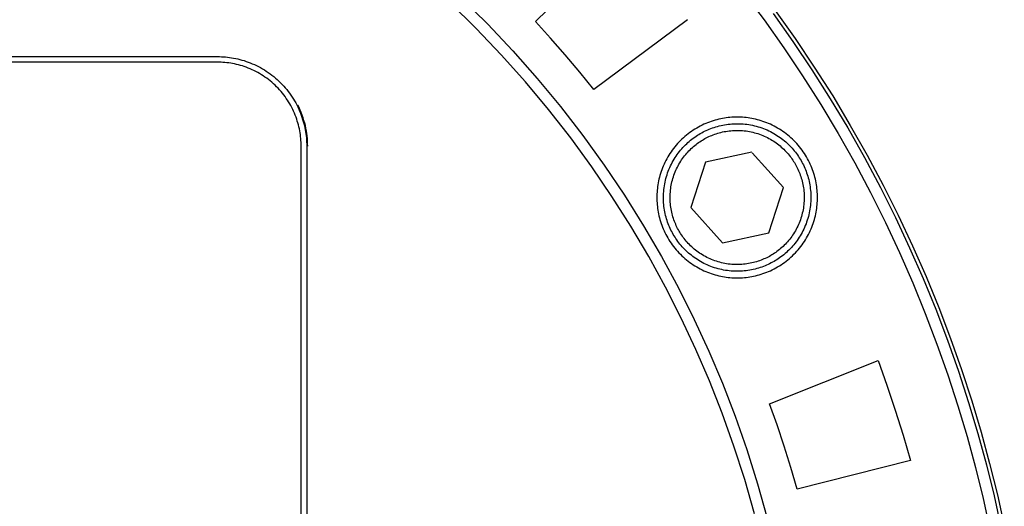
# Model space of a CAD drawing. Header units: millimetres. Extents: x 129 to 629, y 1269 to 1769.
# Tile 81 of 87: x 535 to 579, y 1442 to 1464. Entities that reach past the tile are written whole.
import ezdxf

# ---------------------------------------------------------------- set-up
doc = ezdxf.new("R2010")
doc.units = ezdxf.units.MM
doc.layers.add('ROXX_B.FLEX mini', color=7, linetype='Continuous', true_color=0x000000)

msp = doc.modelspace()

# ---------------------------------------------------------------- linework, layer by layer
at = {"layer": 'ROXX_B.FLEX mini', "color": 18, "lineweight": -3, "true_color": 0x000000}
for points in [[(558.04, 1463.693), (561.784, 1467.344)], [(567.352, 1464.98), (568.266, 1463.758), (569.147, 1462.516), (569.994, 1461.254), (570.806, 1459.974), (571.582, 1458.678), (572.324, 1457.367), (573.029, 1456.043), (573.698, 1454.706), (574.33, 1453.358), (574.926, 1452.002), (575.485, 1450.637), (576.008, 1449.266), (576.493, 1447.89), (576.943, 1446.511), (577.356, 1445.129), (577.733, 1443.746), (578.075, 1442.364), (578.381, 1440.983)], [(567.839, 1441.682), (567.401, 1443.204), (566.918, 1444.701), (566.39, 1446.173), (565.821, 1447.616), (565.211, 1449.029), (564.558, 1450.423), (563.855, 1451.806), (563.104, 1453.177), (562.304, 1454.532), (561.455, 1455.87), (560.559, 1457.187), (559.615, 1458.481), (558.625, 1459.75), (557.589, 1460.992), (556.508, 1462.203), (555.385, 1463.382), (554.22, 1464.526)], [(554.706, 1464.753), (555.885, 1463.586), (557.022, 1462.383), (558.114, 1461.147), (559.161, 1459.881), (560.161, 1458.586), (561.114, 1457.266), (562.017, 1455.923), (562.872, 1454.56), (563.677, 1453.178), (564.432, 1451.782), (565.138, 1450.372), (565.793, 1448.953), (566.402, 1447.514), (566.971, 1446.045), (567.497, 1444.548), (567.977, 1443.024), (568.412, 1441.476)], [(568.67, 1464.052), (569.558, 1462.799), (570.412, 1461.527), (571.231, 1460.237), (572.014, 1458.93), (572.762, 1457.608), (573.473, 1456.272), (574.148, 1454.924), (574.785, 1453.565), (575.386, 1452.197), (575.95, 1450.821), (576.477, 1449.438), (576.967, 1448.051), (577.42, 1446.66), (577.837, 1445.266), (578.217, 1443.872), (578.562, 1442.478), (578.87, 1441.086)], [(560.646, 1460.642), (560.017, 1461.424), (559.373, 1462.193), (558.714, 1462.95), (558.04, 1463.693)], [(564.837, 1463.768), (560.646, 1460.642)], [(496.798, 1462.12), (543.798, 1462.12)], [(543.798, 1461.87), (496.798, 1461.87)], [(543.798, 1462.12), (543.887, 1462.119), (543.977, 1462.116), (544.067, 1462.111), (544.158, 1462.104), (544.249, 1462.095), (544.341, 1462.083), (544.434, 1462.069), (544.526, 1462.053), (544.619, 1462.035), (544.712, 1462.014), (544.806, 1461.991), (544.899, 1461.966), (544.992, 1461.938), (545.085, 1461.907), (545.178, 1461.875), (545.271, 1461.839), (545.363, 1461.802), (545.454, 1461.761), (545.545, 1461.718), (545.636, 1461.673), (545.725, 1461.626), (545.813, 1461.576), (545.901, 1461.523), (545.987, 1461.468), (546.072, 1461.411), (546.156, 1461.351), (546.239, 1461.29), (546.32, 1461.226), (546.399, 1461.159), (546.477, 1461.091), (546.553, 1461.021), (546.627, 1460.949), (546.699, 1460.874), (546.769, 1460.798), (546.838, 1460.721), (546.904, 1460.641), (546.968, 1460.56), (547.03, 1460.478), (547.089, 1460.394), (547.146, 1460.309), (547.201, 1460.223), (547.254, 1460.135), (547.304, 1460.047), (547.352, 1459.957), (547.397, 1459.867), (547.439, 1459.776), (547.48, 1459.685), (547.518, 1459.593), (547.553, 1459.5), (547.586, 1459.407), (547.616, 1459.314), (547.644, 1459.221), (547.669, 1459.127), (547.693, 1459.034), (547.713, 1458.941), (547.732, 1458.848), (547.748, 1458.755), (547.761, 1458.663), (547.773, 1458.571), (547.782, 1458.48), (547.789, 1458.389), (547.794, 1458.298), (547.797, 1458.209), (547.798, 1458.12)], [(547.548, 1458.12), (547.547, 1458.203), (547.545, 1458.287), (547.54, 1458.372), (547.533, 1458.457), (547.524, 1458.543), (547.514, 1458.629), (547.501, 1458.716), (547.486, 1458.803), (547.469, 1458.89), (547.449, 1458.977), (547.428, 1459.065), (547.404, 1459.152), (547.377, 1459.239), (547.349, 1459.327), (547.318, 1459.414), (547.285, 1459.5), (547.25, 1459.587), (547.212, 1459.673), (547.172, 1459.758), (547.129, 1459.842), (547.085, 1459.926), (547.038, 1460.009), (546.989, 1460.091), (546.937, 1460.172), (546.883, 1460.252), (546.828, 1460.331), (546.77, 1460.408), (546.71, 1460.484), (546.648, 1460.558), (546.584, 1460.631), (546.518, 1460.702), (546.45, 1460.772), (546.381, 1460.84), (546.309, 1460.905), (546.236, 1460.969), (546.162, 1461.031), (546.086, 1461.091), (546.009, 1461.149), (545.93, 1461.205), (545.85, 1461.259), (545.769, 1461.31), (545.687, 1461.36), (545.605, 1461.407), (545.521, 1461.451), (545.436, 1461.494), (545.351, 1461.534), (545.265, 1461.571), (545.179, 1461.607), (545.092, 1461.64), (545.005, 1461.671), (544.918, 1461.699), (544.83, 1461.725), (544.743, 1461.749), (544.655, 1461.771), (544.568, 1461.79), (544.481, 1461.808), (544.394, 1461.823), (544.307, 1461.835), (544.221, 1461.846), (544.135, 1461.855), (544.05, 1461.862), (543.966, 1461.866), (543.882, 1461.869), (543.798, 1461.87)], [(547.84, 1458.12), (547.839, 1458.231), (547.834, 1458.343), (547.826, 1458.456), (547.815, 1458.57), (547.801, 1458.685), (547.783, 1458.8), (547.761, 1458.916), (547.736, 1459.033), (547.707, 1459.149), (547.675, 1459.266), (547.638, 1459.382), (547.598, 1459.498), (547.554, 1459.613), (547.507, 1459.728), (547.455, 1459.842), (547.4, 1459.955)], [(570.658, 1455.82), (570.657, 1455.9), (570.654, 1455.98), (570.65, 1456.061), (570.643, 1456.143), (570.635, 1456.225), (570.625, 1456.308), (570.612, 1456.391), (570.598, 1456.474), (570.582, 1456.558), (570.563, 1456.641), (570.542, 1456.725), (570.519, 1456.809), (570.494, 1456.893), (570.467, 1456.977), (570.437, 1457.06), (570.406, 1457.143), (570.372, 1457.226), (570.336, 1457.308), (570.297, 1457.39), (570.256, 1457.471), (570.214, 1457.551), (570.169, 1457.631), (570.121, 1457.709), (570.072, 1457.787), (570.021, 1457.863), (569.967, 1457.939), (569.912, 1458.013), (569.854, 1458.086), (569.795, 1458.157), (569.733, 1458.227), (569.67, 1458.295), (569.605, 1458.362), (569.539, 1458.427), (569.47, 1458.49), (569.401, 1458.551), (569.329, 1458.611), (569.256, 1458.668), (569.182, 1458.724), (569.107, 1458.777), (569.031, 1458.829), (568.953, 1458.878), (568.874, 1458.925), (568.795, 1458.97), (568.715, 1459.013), (568.634, 1459.053), (568.552, 1459.092), (568.47, 1459.128), (568.387, 1459.162), (568.304, 1459.194), (568.22, 1459.223), (568.137, 1459.251), (568.053, 1459.276), (567.969, 1459.299), (567.885, 1459.319), (567.801, 1459.338), (567.718, 1459.354), (567.634, 1459.369), (567.551, 1459.381), (567.469, 1459.392), (567.387, 1459.4), (567.305, 1459.406), (567.224, 1459.411), (567.144, 1459.414), (567.064, 1459.414), (566.984, 1459.414), (566.904, 1459.411), (566.822, 1459.406), (566.741, 1459.4), (566.659, 1459.392), (566.576, 1459.381), (566.493, 1459.369), (566.41, 1459.354), (566.326, 1459.338), (566.242, 1459.319), (566.159, 1459.299), (566.075, 1459.276), (565.991, 1459.251), (565.907, 1459.223), (565.824, 1459.194), (565.741, 1459.162), (565.658, 1459.128), (565.576, 1459.092), (565.494, 1459.053), (565.413, 1459.013), (565.333, 1458.97), (565.253, 1458.925), (565.175, 1458.878), (565.097, 1458.829), (565.02, 1458.777), (564.945, 1458.724), (564.871, 1458.668), (564.798, 1458.611), (564.727, 1458.551), (564.657, 1458.49), (564.589, 1458.427), (564.522, 1458.362), (564.457, 1458.295), (564.394, 1458.227), (564.333, 1458.157), (564.273, 1458.086), (564.216, 1458.013), (564.16, 1457.939), (564.107, 1457.863), (564.055, 1457.787), (564.006, 1457.709), (563.959, 1457.631), (563.914, 1457.551), (563.871, 1457.471), (563.83, 1457.39), (563.792, 1457.308), (563.756, 1457.226), (563.722, 1457.143), (563.69, 1457.06), (563.661, 1456.977), (563.633, 1456.893), (563.608, 1456.809), (563.585, 1456.725), (563.565, 1456.641), (563.546, 1456.558), (563.529, 1456.474), (563.515, 1456.391), (563.503, 1456.308), (563.492, 1456.225), (563.484, 1456.143), (563.478, 1456.061), (563.473, 1455.98), (563.47, 1455.9), (563.469, 1455.82)], [(547.548, 1438.92), (547.548, 1458.12)], [(547.798, 1458.12), (547.798, 1438.92)], [(567.722, 1457.842), (565.642, 1457.401)], [(569.144, 1456.261), (567.739, 1457.823)], [(565.642, 1457.401), (564.984, 1455.379)], [(568.486, 1454.239), (569.144, 1456.261)], [(563.469, 1455.82), (563.47, 1455.74), (563.473, 1455.66), (563.478, 1455.579), (563.484, 1455.497), (563.492, 1455.415), (563.503, 1455.332), (563.515, 1455.249), (563.529, 1455.166), (563.546, 1455.083), (563.565, 1454.999), (563.585, 1454.915), (563.608, 1454.831), (563.633, 1454.747), (563.661, 1454.664), (563.69, 1454.58), (563.722, 1454.497), (563.756, 1454.414), (563.792, 1454.332), (563.83, 1454.25), (563.871, 1454.169), (563.914, 1454.089), (563.959, 1454.009), (564.006, 1453.931), (564.055, 1453.853), (564.107, 1453.777), (564.16, 1453.702), (564.216, 1453.627), (564.273, 1453.555), (564.333, 1453.483), (564.394, 1453.414), (564.457, 1453.345), (564.522, 1453.279), (564.589, 1453.214), (564.657, 1453.151), (564.727, 1453.089), (564.798, 1453.03), (564.871, 1452.972), (564.945, 1452.917), (565.02, 1452.863), (565.097, 1452.812), (565.175, 1452.762), (565.253, 1452.715), (565.333, 1452.67), (565.413, 1452.627), (565.494, 1452.587), (565.576, 1452.548), (565.658, 1452.512), (565.741, 1452.478), (565.824, 1452.447), (565.907, 1452.417), (565.991, 1452.39), (566.075, 1452.365), (566.159, 1452.342), (566.242, 1452.321), (566.326, 1452.302), (566.41, 1452.286), (566.493, 1452.271), (566.576, 1452.259), (566.659, 1452.249), (566.741, 1452.24), (566.822, 1452.234), (566.904, 1452.229), (566.984, 1452.227), (567.064, 1452.226), (567.144, 1452.227), (567.224, 1452.229), (567.305, 1452.234), (567.387, 1452.24), (567.469, 1452.249), (567.551, 1452.259), (567.634, 1452.271), (567.718, 1452.286), (567.801, 1452.302), (567.885, 1452.321), (567.969, 1452.342), (568.053, 1452.365), (568.137, 1452.39), (568.22, 1452.417), (568.304, 1452.447), (568.387, 1452.478), (568.47, 1452.512), (568.552, 1452.548), (568.634, 1452.587), (568.715, 1452.627), (568.795, 1452.67), (568.874, 1452.715), (568.953, 1452.762), (569.031, 1452.812), (569.107, 1452.863), (569.182, 1452.917), (569.256, 1452.972), (569.329, 1453.03), (569.401, 1453.089), (569.47, 1453.151), (569.539, 1453.214), (569.605, 1453.279), (569.67, 1453.345), (569.733, 1453.414), (569.795, 1453.483), (569.854, 1453.555), (569.912, 1453.627), (569.967, 1453.702), (570.021, 1453.777), (570.072, 1453.853), (570.121, 1453.931), (570.169, 1454.009), (570.214, 1454.089), (570.256, 1454.169), (570.297, 1454.25), (570.336, 1454.332), (570.372, 1454.414), (570.406, 1454.497), (570.437, 1454.58), (570.467, 1454.664), (570.494, 1454.747), (570.519, 1454.831), (570.542, 1454.915), (570.563, 1454.999), (570.582, 1455.083), (570.598, 1455.166), (570.612, 1455.249), (570.625, 1455.332), (570.635, 1455.415), (570.643, 1455.497), (570.65, 1455.579), (570.654, 1455.66), (570.657, 1455.74), (570.658, 1455.82)], [(564.984, 1455.379), (566.406, 1453.798)], [(566.406, 1453.798), (568.486, 1454.239)], [(568.513, 1446.595), (573.368, 1448.535)], [(573.368, 1448.535), (573.766, 1447.429), (574.141, 1446.315), (574.493, 1445.193), (574.821, 1444.064)], [(569.753, 1442.78), (569.471, 1443.742), (569.17, 1444.699), (568.851, 1445.651), (568.513, 1446.595)], [(574.821, 1444.064), (569.753, 1442.78)]]:
    msp.add_lwpolyline(points, dxfattribs=at)
at = {"layer": 'ROXX_B.FLEX mini', "color": 18, "true_color": 0x000000}
msp.add_lwpolyline([(568.767, 1464.187), (569.66, 1462.93), (570.518, 1461.653), (571.341, 1460.358), (572.129, 1459.046), (572.88, 1457.719), (573.595, 1456.378), (574.274, 1455.025), (574.915, 1453.661), (575.519, 1452.287), (576.086, 1450.906), (576.615, 1449.518), (577.108, 1448.125), (577.563, 1446.728), (577.982, 1445.33), (578.365, 1443.93), (578.711, 1442.53), (579.021, 1441.133)], dxfattribs=at)
msp.add_lwpolyline([(568.767, 1464.187), (569.66, 1462.93), (570.518, 1461.653), (571.341, 1460.358), (572.129, 1459.046), (572.88, 1457.719), (573.595, 1456.378), (574.274, 1455.025), (574.915, 1453.661), (575.519, 1452.287), (576.086, 1450.906), (576.615, 1449.518), (577.108, 1448.125), (577.563, 1446.728), (577.982, 1445.33), (578.365, 1443.93), (578.711, 1442.53), (579.021, 1441.133)], dxfattribs=at)
at = {"layer": 'ROXX_B.FLEX mini', "color": 18, "lineweight": -3, "true_color": 0x000000}
for points in [[(569.922, 1457.47), (569.958, 1457.406), (569.992, 1457.341), (570.026, 1457.275), (570.058, 1457.207), (570.089, 1457.138), (570.119, 1457.067), (570.147, 1456.995), (570.174, 1456.923), (570.199, 1456.849), (570.223, 1456.773), (570.245, 1456.697), (570.265, 1456.62), (570.284, 1456.542), (570.301, 1456.463), (570.315, 1456.383), (570.328, 1456.302), (570.339, 1456.221), (570.348, 1456.139), (570.355, 1456.056), (570.36, 1455.973), (570.363, 1455.89), (570.364, 1455.806), (570.362, 1455.722), (570.359, 1455.637), (570.353, 1455.553), (570.345, 1455.468), (570.335, 1455.384), (570.322, 1455.3), (570.308, 1455.216), (570.291, 1455.132), (570.272, 1455.049), (570.251, 1454.966), (570.228, 1454.884), (570.203, 1454.802), (570.175, 1454.721), (570.146, 1454.641), (570.115, 1454.562), (570.081, 1454.484), (570.046, 1454.407), (570.009, 1454.331), (569.97, 1454.256), (569.929, 1454.183), (569.886, 1454.11), (569.842, 1454.039), (569.796, 1453.97), (569.749, 1453.902), (569.7, 1453.835), (569.65, 1453.77), (569.598, 1453.707), (569.546, 1453.645), (569.492, 1453.585), (569.436, 1453.527), (569.38, 1453.47), (569.323, 1453.415), (569.265, 1453.362), (569.206, 1453.31), (569.147, 1453.261), (569.086, 1453.213), (569.025, 1453.166), (568.964, 1453.122), (568.902, 1453.079), (568.84, 1453.039), (568.777, 1453), (568.714, 1452.962), (568.65, 1452.926), (568.585, 1452.892), (568.518, 1452.858), (568.45, 1452.826), (568.381, 1452.794), (568.311, 1452.765), (568.239, 1452.737), (568.166, 1452.71), (568.092, 1452.684), (568.017, 1452.661), (567.941, 1452.639), (567.864, 1452.619), (567.786, 1452.6), (567.706, 1452.583), (567.627, 1452.568), (567.546, 1452.556), (567.465, 1452.545), (567.383, 1452.536), (567.3, 1452.529), (567.217, 1452.524), (567.133, 1452.521), (567.049, 1452.52), (566.965, 1452.522), (566.881, 1452.525), (566.797, 1452.531), (566.712, 1452.539), (566.628, 1452.549), (566.543, 1452.561), (566.459, 1452.576), (566.376, 1452.593), (566.292, 1452.612), (566.21, 1452.633), (566.127, 1452.656), (566.046, 1452.681), (565.965, 1452.708), (565.885, 1452.738), (565.806, 1452.769), (565.728, 1452.803), (565.651, 1452.838), (565.575, 1452.875), (565.5, 1452.914), (565.426, 1452.955), (565.354, 1452.998), (565.283, 1453.042), (565.213, 1453.088), (565.145, 1453.135), (565.079, 1453.184), (565.014, 1453.234), (564.95, 1453.286), (564.889, 1453.338), (564.829, 1453.392), (564.77, 1453.447), (564.713, 1453.504), (564.659, 1453.561), (564.605, 1453.619), (564.554, 1453.678), (564.504, 1453.737), (564.456, 1453.798), (564.41, 1453.859), (564.366, 1453.92), (564.323, 1453.982), (564.282, 1454.044), (564.243, 1454.107), (564.206, 1454.17), (564.17, 1454.234), (564.135, 1454.299), (564.102, 1454.366), (564.069, 1454.434), (564.038, 1454.503), (564.008, 1454.573), (563.98, 1454.645), (563.953, 1454.718), (563.928, 1454.792), (563.904, 1454.867), (563.882, 1454.943), (563.862, 1455.02), (563.844, 1455.098), (563.827, 1455.177), (563.812, 1455.257), (563.799, 1455.338), (563.788, 1455.419), (563.779, 1455.501), (563.772, 1455.584), (563.767, 1455.667), (563.764, 1455.751), (563.764, 1455.834), (563.765, 1455.919), (563.769, 1456.003), (563.775, 1456.087), (563.783, 1456.172), (563.793, 1456.256), (563.805, 1456.34), (563.82, 1456.424), (563.836, 1456.508), (563.855, 1456.591), (563.876, 1456.674), (563.899, 1456.756), (563.925, 1456.838), (563.952, 1456.919), (563.981, 1456.999), (564.013, 1457.078), (564.046, 1457.156), (564.082, 1457.233), (564.119, 1457.309), (564.158, 1457.384), (564.199, 1457.458), (564.241, 1457.53), (564.285, 1457.601), (564.331, 1457.67), (564.379, 1457.738), (564.427, 1457.805), (564.478, 1457.87), (564.529, 1457.933), (564.582, 1457.995), (564.636, 1458.055), (564.691, 1458.114), (564.747, 1458.17), (564.804, 1458.225), (564.862, 1458.279), (564.921, 1458.33), (564.981, 1458.38), (565.041, 1458.428), (565.102, 1458.474), (565.164, 1458.518), (565.226, 1458.561), (565.288, 1458.602), (565.351, 1458.641), (565.414, 1458.678), (565.478, 1458.714), (565.543, 1458.749), (565.609, 1458.782), (565.677, 1458.815), (565.746, 1458.846), (565.817, 1458.875), (565.888, 1458.904), (565.961, 1458.931), (566.035, 1458.956), (566.11, 1458.979), (566.187, 1459.001), (566.264, 1459.022), (566.342, 1459.04), (566.421, 1459.057), (566.501, 1459.072), (566.582, 1459.085), (566.663, 1459.096), (566.745, 1459.105), (566.828, 1459.112), (566.911, 1459.117), (566.994, 1459.119), (567.078, 1459.12), (567.162, 1459.119), (567.247, 1459.115), (567.331, 1459.109), (567.415, 1459.101), (567.5, 1459.091), (567.584, 1459.079), (567.668, 1459.064), (567.752, 1459.048), (567.835, 1459.029), (567.918, 1459.008), (568, 1458.985), (568.082, 1458.959), (568.162, 1458.932), (568.242, 1458.902), (568.322, 1458.871), (568.4, 1458.838), (568.477, 1458.802), (568.553, 1458.765), (568.628, 1458.726), (568.701, 1458.685), (568.774, 1458.643), (568.845, 1458.598), (568.914, 1458.553), (568.982, 1458.505), (569.049, 1458.456), (569.114, 1458.406), (569.177, 1458.355), (569.239, 1458.302), (569.299, 1458.248), (569.357, 1458.193), (569.414, 1458.137), (569.469, 1458.08), (569.522, 1458.021), (569.574, 1457.963), (569.623, 1457.903), (569.671, 1457.843), (569.717, 1457.782), (569.762, 1457.72), (569.804, 1457.658), (569.845, 1457.596), (569.884, 1457.533)], [(569.662, 1457.32), (569.694, 1457.262), (569.726, 1457.203), (569.757, 1457.142), (569.786, 1457.081), (569.814, 1457.018), (569.841, 1456.954), (569.867, 1456.889), (569.891, 1456.822), (569.914, 1456.755), (569.936, 1456.687), (569.956, 1456.618), (569.974, 1456.547), (569.991, 1456.476), (570.006, 1456.404), (570.02, 1456.332), (570.032, 1456.258), (570.042, 1456.185), (570.05, 1456.11), (570.056, 1456.035), (570.061, 1455.959), (570.063, 1455.883), (570.064, 1455.807), (570.062, 1455.731), (570.059, 1455.654), (570.054, 1455.577), (570.047, 1455.5), (570.037, 1455.424), (570.026, 1455.347), (570.013, 1455.271), (569.998, 1455.195), (569.981, 1455.119), (569.962, 1455.044), (569.94, 1454.969), (569.917, 1454.895), (569.893, 1454.821), (569.866, 1454.749), (569.837, 1454.677), (569.807, 1454.606), (569.775, 1454.535), (569.741, 1454.466), (569.705, 1454.398), (569.668, 1454.331), (569.63, 1454.266), (569.589, 1454.201), (569.548, 1454.138), (569.505, 1454.076), (569.46, 1454.016), (569.415, 1453.957), (569.368, 1453.899), (569.32, 1453.843), (569.271, 1453.788), (569.221, 1453.735), (569.17, 1453.684), (569.118, 1453.634), (569.065, 1453.585), (569.011, 1453.538), (568.957, 1453.493), (568.902, 1453.45), (568.847, 1453.408), (568.791, 1453.367), (568.735, 1453.329), (568.678, 1453.292), (568.621, 1453.256), (568.564, 1453.222), (568.506, 1453.189), (568.446, 1453.158), (568.386, 1453.127), (568.324, 1453.098), (568.261, 1453.07), (568.197, 1453.043), (568.132, 1453.017), (568.066, 1452.992), (567.999, 1452.97), (567.93, 1452.948), (567.861, 1452.928), (567.791, 1452.91), (567.72, 1452.893), (567.648, 1452.878), (567.575, 1452.864), (567.502, 1452.852), (567.428, 1452.842), (567.354, 1452.834), (567.278, 1452.828), (567.203, 1452.823), (567.127, 1452.821), (567.051, 1452.82), (566.974, 1452.821), (566.898, 1452.825), (566.821, 1452.83), (566.744, 1452.837), (566.667, 1452.846), (566.591, 1452.858), (566.514, 1452.871), (566.438, 1452.886), (566.363, 1452.903), (566.287, 1452.922), (566.213, 1452.943), (566.138, 1452.966), (566.065, 1452.991), (565.992, 1453.018), (565.92, 1453.047), (565.849, 1453.077), (565.779, 1453.109), (565.71, 1453.143), (565.642, 1453.178), (565.575, 1453.216), (565.509, 1453.254), (565.445, 1453.294), (565.382, 1453.336), (565.32, 1453.379), (565.259, 1453.423), (565.2, 1453.469), (565.143, 1453.516), (565.086, 1453.564), (565.032, 1453.613), (564.979, 1453.663), (564.927, 1453.714), (564.877, 1453.766), (564.829, 1453.819), (564.782, 1453.872), (564.737, 1453.927), (564.693, 1453.981), (564.651, 1454.037), (564.611, 1454.093), (564.572, 1454.149), (564.535, 1454.206), (564.5, 1454.263), (564.466, 1454.32), (564.433, 1454.378), (564.401, 1454.437), (564.371, 1454.498), (564.341, 1454.56), (564.313, 1454.623), (564.286, 1454.687), (564.26, 1454.752), (564.236, 1454.818), (564.213, 1454.885), (564.192, 1454.954), (564.172, 1455.023), (564.153, 1455.093), (564.136, 1455.164), (564.121, 1455.236), (564.108, 1455.308), (564.096, 1455.382), (564.086, 1455.456), (564.078, 1455.53), (564.071, 1455.605), (564.067, 1455.681), (564.064, 1455.757), (564.064, 1455.833), (564.065, 1455.91), (564.068, 1455.986), (564.074, 1456.063), (564.081, 1456.14), (564.09, 1456.217), (564.101, 1456.293), (564.114, 1456.37), (564.13, 1456.446), (564.147, 1456.521), (564.166, 1456.597), (564.187, 1456.671), (564.21, 1456.745), (564.235, 1456.819), (564.262, 1456.892), (564.29, 1456.964), (564.321, 1457.035), (564.353, 1457.105), (564.387, 1457.174), (564.422, 1457.242), (564.459, 1457.309), (564.498, 1457.375), (564.538, 1457.439), (564.58, 1457.502), (564.623, 1457.564), (564.667, 1457.625), (564.713, 1457.684), (564.76, 1457.741), (564.808, 1457.797), (564.857, 1457.852), (564.907, 1457.905), (564.958, 1457.957), (565.01, 1458.007), (565.063, 1458.055), (565.116, 1458.102), (565.17, 1458.147), (565.225, 1458.191), (565.28, 1458.233), (565.336, 1458.273), (565.393, 1458.312), (565.449, 1458.349), (565.506, 1458.384), (565.564, 1458.418), (565.622, 1458.451), (565.681, 1458.483), (565.742, 1458.513), (565.803, 1458.542), (565.866, 1458.571), (565.93, 1458.598), (565.995, 1458.623), (566.062, 1458.648), (566.129, 1458.671), (566.197, 1458.692), (566.266, 1458.712), (566.337, 1458.731), (566.408, 1458.748), (566.479, 1458.763), (566.552, 1458.776), (566.625, 1458.788), (566.699, 1458.798), (566.774, 1458.806), (566.849, 1458.812), (566.925, 1458.817), (567.001, 1458.819), (567.077, 1458.82), (567.153, 1458.819), (567.23, 1458.816), (567.307, 1458.81), (567.383, 1458.803), (567.46, 1458.794), (567.537, 1458.783), (567.613, 1458.769), (567.689, 1458.754), (567.765, 1458.737), (567.84, 1458.718), (567.915, 1458.697), (567.989, 1458.674), (568.063, 1458.649), (568.135, 1458.622), (568.207, 1458.594), (568.278, 1458.563), (568.348, 1458.531), (568.418, 1458.497), (568.486, 1458.462), (568.552, 1458.425), (568.618, 1458.386), (568.683, 1458.346), (568.746, 1458.304), (568.808, 1458.261), (568.868, 1458.217), (568.927, 1458.171), (568.985, 1458.124), (569.041, 1458.076), (569.096, 1458.027), (569.149, 1457.977), (569.2, 1457.926), (569.25, 1457.874), (569.299, 1457.821), (569.346, 1457.768), (569.391, 1457.714), (569.434, 1457.659), (569.476, 1457.603), (569.517, 1457.548), (569.555, 1457.491), (569.592, 1457.434), (569.628, 1457.377)]]:
    msp.add_lwpolyline(points, close=True, dxfattribs=at)

doc.saveas('drawing.dxf')
